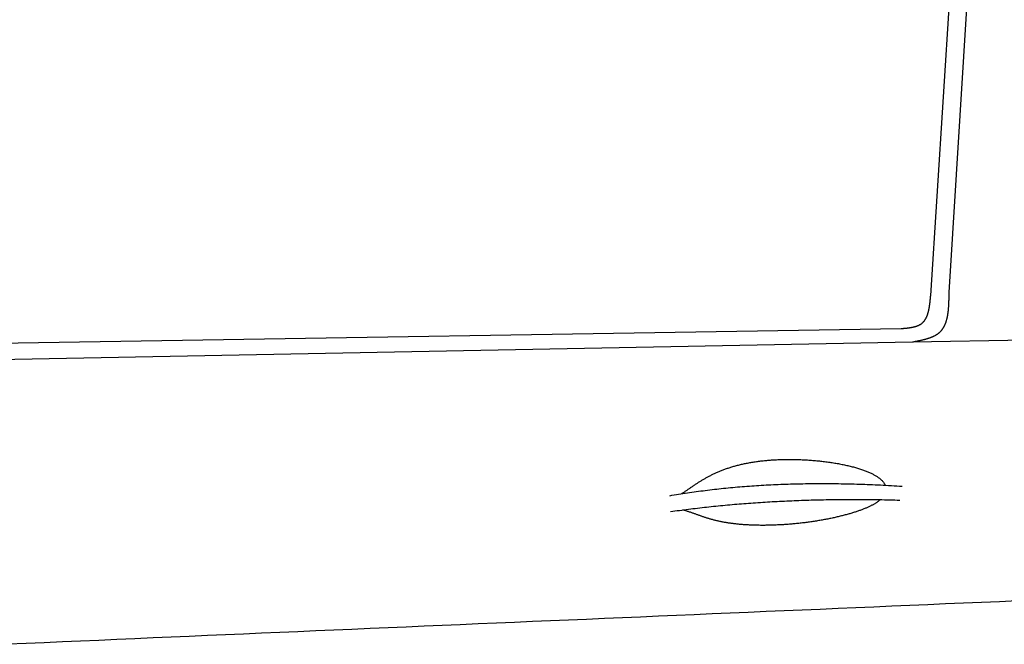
# Model space of a CAD drawing. Extents: x 562 to 7231, y 5317 to 12476.
# Tile 37 of 68: x 2744 to 3600, y 9134 to 9676. Entities that reach past the tile are written whole.
import ezdxf

# ---------------------------------------------------------------- set-up
doc = ezdxf.new("R2010")
doc.units = 0
doc.layers.add('CAR', color=10, linetype='CONTINUOUS')

msp = doc.modelspace()

# ---------------------------------------------------------------- linework, layer by layer
at = {"layer": 'CAR'}
for p, q in [((3536.148, 9436.974), (3569.133, 9948.034)), ((3552.165, 9439.585), (3581.497, 9910.112)), ((3520.441, 9396.697), (4463.142, 9414.205)), ((2628.213, 9394.033), (3510.365, 9408.22)), ((2691.672, 9380.598), (3520.441, 9396.697))]:
    msp.add_line(p, q, dxfattribs=at)
for points in [[(3520.44, 9396.7, 0), (3520.86, 9396.78, 0), (3521.27, 9396.85, 0), (3521.69, 9396.93, 0), (3522.1, 9397.01, 0), (3522.51, 9397.09, 0), (3522.93, 9397.17, 0), (3523.34, 9397.25, 0), (3523.75, 9397.33, 0), (3524.16, 9397.41, 0), (3524.58, 9397.49, 0), (3524.99, 9397.58, 0), (3525.4, 9397.66, 0), (3525.8, 9397.74, 0), (3526.21, 9397.83, 0), (3526.62, 9397.92, 0), (3527.02, 9398, 0), (3527.43, 9398.09, 0), (3527.83, 9398.18, 0), (3528.23, 9398.27, 0), (3528.63, 9398.36, 0), (3529.03, 9398.45, 0), (3529.43, 9398.55, 0), (3529.82, 9398.64, 0), (3530.22, 9398.74, 0), (3530.61, 9398.84, 0), (3531, 9398.94, 0), (3531.38, 9399.05, 0), (3531.77, 9399.15, 0), (3532.15, 9399.26, 0), (3532.53, 9399.37, 0), (3532.91, 9399.48, 0), (3533.29, 9399.59, 0), (3533.66, 9399.7, 0), (3534.03, 9399.82, 0), (3534.4, 9399.94, 0), (3534.77, 9400.06, 0), (3535.13, 9400.19, 0), (3535.49, 9400.31, 0), (3535.85, 9400.44, 0), (3536.21, 9400.57, 0), (3536.56, 9400.71, 0), (3536.9, 9400.85, 0), (3537.25, 9400.99, 0), (3537.59, 9401.13, 0), (3537.93, 9401.28, 0), (3538.26, 9401.43, 0), (3538.6, 9401.58, 0), (3538.92, 9401.74, 0), (3539.25, 9401.9, 0), (3539.57, 9402.06, 0), (3539.88, 9402.22, 0), (3540.2, 9402.39, 0), (3540.5, 9402.57, 0), (3540.81, 9402.74, 0), (3541.11, 9402.93, 0), (3541.4, 9403.11, 0), (3541.69, 9403.3, 0), (3541.98, 9403.49, 0), (3542.26, 9403.69, 0), (3542.54, 9403.89, 0), (3542.82, 9404.09, 0), (3543.08, 9404.3, 0), (3543.35, 9404.51, 0), (3543.61, 9404.73, 0), (3543.86, 9404.95, 0), (3544.11, 9405.18, 0), (3544.35, 9405.41, 0), (3544.59, 9405.64, 0), (3544.83, 9405.88, 0), (3545.05, 9406.12, 0), (3545.28, 9406.37, 0), (3545.5, 9406.62, 0), (3545.71, 9406.88, 0), (3545.92, 9407.14, 0), (3546.13, 9407.41, 0), (3546.33, 9407.68, 0), (3546.52, 9407.95, 0), (3546.71, 9408.23, 0), (3546.9, 9408.51, 0), (3547.08, 9408.79, 0), (3547.26, 9409.08, 0), (3547.43, 9409.38, 0), (3547.6, 9409.67, 0), (3547.76, 9409.97, 0), (3547.92, 9410.28, 0), (3548.08, 9410.59, 0), (3548.23, 9410.9, 0), (3548.38, 9411.21, 0), (3548.53, 9411.53, 0), (3548.67, 9411.85, 0), (3548.8, 9412.18, 0), (3548.94, 9412.51, 0), (3549.07, 9412.84, 0), (3549.19, 9413.18, 0), (3549.31, 9413.51, 0), (3549.43, 9413.86, 0), (3549.55, 9414.2, 0), (3549.66, 9414.55, 0), (3549.77, 9414.9, 0), (3549.87, 9415.25, 0), (3549.97, 9415.61, 0), (3550.07, 9415.97, 0), (3550.17, 9416.33, 0), (3550.26, 9416.7, 0), (3550.35, 9417.07, 0), (3550.43, 9417.44, 0), (3550.52, 9417.81, 0), (3550.6, 9418.18, 0), (3550.67, 9418.56, 0), (3550.75, 9418.94, 0), (3550.82, 9419.33, 0), (3550.89, 9419.71, 0), (3550.96, 9420.1, 0), (3551.02, 9420.49, 0), (3551.08, 9420.88, 0), (3551.14, 9421.28, 0), (3551.2, 9421.67, 0), (3551.25, 9422.07, 0), (3551.31, 9422.47, 0), (3551.36, 9422.87, 0), (3551.4, 9423.28, 0), (3551.45, 9423.69, 0), (3551.49, 9424.09, 0), (3551.53, 9424.5, 0), (3551.57, 9424.91, 0), (3551.61, 9425.33, 0), (3551.65, 9425.74, 0), (3551.68, 9426.16, 0), (3551.71, 9426.58, 0), (3551.74, 9427, 0), (3551.77, 9427.42, 0), (3551.8, 9427.84, 0), (3551.83, 9428.26, 0), (3551.85, 9428.69, 0), (3551.88, 9429.12, 0), (3551.9, 9429.54, 0), (3551.92, 9429.97, 0), (3551.94, 9430.4, 0), (3551.96, 9430.83, 0), (3551.97, 9431.26, 0), (3551.99, 9431.7, 0), (3552.01, 9432.13, 0), (3552.02, 9432.56, 0), (3552.03, 9433, 0), (3552.05, 9433.43, 0), (3552.06, 9433.87, 0), (3552.07, 9434.31, 0), (3552.08, 9434.75, 0), (3552.09, 9435.18, 0), (3552.1, 9435.62, 0), (3552.11, 9436.06, 0), (3552.11, 9436.5, 0), (3552.12, 9436.94, 0), (3552.13, 9437.38, 0), (3552.14, 9437.82, 0), (3552.14, 9438.26, 0), (3552.15, 9438.7, 0), (3552.16, 9439.14, 0), (3552.16, 9439.59, 0)], [(3510.37, 9408.22, 0), (3510.67, 9408.25, 0), (3510.98, 9408.27, 0), (3511.29, 9408.3, 0), (3511.6, 9408.33, 0), (3511.9, 9408.35, 0), (3512.21, 9408.38, 0), (3512.52, 9408.41, 0), (3512.82, 9408.43, 0), (3513.13, 9408.46, 0), (3513.43, 9408.49, 0), (3513.74, 9408.52, 0), (3514.04, 9408.55, 0), (3514.35, 9408.58, 0), (3514.65, 9408.61, 0), (3514.95, 9408.64, 0), (3515.25, 9408.67, 0), (3515.55, 9408.71, 0), (3515.85, 9408.74, 0), (3516.15, 9408.78, 0), (3516.45, 9408.81, 0), (3516.75, 9408.85, 0), (3517.04, 9408.89, 0), (3517.34, 9408.93, 0), (3517.63, 9408.97, 0), (3517.92, 9409.01, 0), (3518.21, 9409.06, 0), (3518.5, 9409.1, 0), (3518.79, 9409.15, 0), (3519.08, 9409.2, 0), (3519.36, 9409.25, 0), (3519.65, 9409.3, 0), (3519.93, 9409.35, 0), (3520.21, 9409.41, 0), (3520.49, 9409.47, 0), (3520.77, 9409.52, 0), (3521.04, 9409.59, 0), (3521.31, 9409.65, 0), (3521.59, 9409.71, 0), (3521.85, 9409.78, 0), (3522.12, 9409.85, 0), (3522.39, 9409.92, 0), (3522.65, 9409.99, 0), (3522.91, 9410.07, 0), (3523.17, 9410.15, 0), (3523.43, 9410.23, 0), (3523.68, 9410.31, 0), (3523.93, 9410.4, 0), (3524.18, 9410.48, 0), (3524.43, 9410.57, 0), (3524.67, 9410.67, 0), (3524.91, 9410.76, 0), (3525.15, 9410.86, 0), (3525.39, 9410.97, 0), (3525.62, 9411.07, 0), (3525.85, 9411.18, 0), (3526.08, 9411.29, 0), (3526.31, 9411.4, 0), (3526.53, 9411.52, 0), (3526.75, 9411.64, 0), (3526.96, 9411.76, 0), (3527.18, 9411.89, 0), (3527.39, 9412.02, 0), (3527.59, 9412.15, 0), (3527.8, 9412.29, 0), (3528, 9412.43, 0), (3528.19, 9412.58, 0), (3528.39, 9412.72, 0), (3528.58, 9412.87, 0), (3528.76, 9413.03, 0), (3528.95, 9413.19, 0), (3529.13, 9413.35, 0), (3529.3, 9413.52, 0), (3529.47, 9413.69, 0), (3529.64, 9413.86, 0), (3529.81, 9414.04, 0), (3529.97, 9414.22, 0), (3530.13, 9414.4, 0), (3530.29, 9414.58, 0), (3530.44, 9414.77, 0), (3530.6, 9414.97, 0), (3530.74, 9415.16, 0), (3530.89, 9415.36, 0), (3531.03, 9415.57, 0), (3531.17, 9415.77, 0), (3531.31, 9415.98, 0), (3531.44, 9416.19, 0), (3531.57, 9416.4, 0), (3531.7, 9416.62, 0), (3531.82, 9416.84, 0), (3531.95, 9417.07, 0), (3532.07, 9417.29, 0), (3532.18, 9417.52, 0), (3532.3, 9417.75, 0), (3532.41, 9417.98, 0), (3532.52, 9418.22, 0), (3532.63, 9418.46, 0), (3532.73, 9418.7, 0), (3532.83, 9418.95, 0), (3532.93, 9419.19, 0), (3533.03, 9419.44, 0), (3533.13, 9419.69, 0), (3533.22, 9419.95, 0), (3533.31, 9420.2, 0), (3533.4, 9420.46, 0), (3533.49, 9420.72, 0), (3533.57, 9420.99, 0), (3533.66, 9421.25, 0), (3533.74, 9421.52, 0), (3533.82, 9421.79, 0), (3533.9, 9422.06, 0), (3533.97, 9422.33, 0), (3534.04, 9422.61, 0), (3534.12, 9422.88, 0), (3534.19, 9423.16, 0), (3534.25, 9423.44, 0), (3534.32, 9423.72, 0), (3534.39, 9424.01, 0), (3534.45, 9424.29, 0), (3534.51, 9424.58, 0), (3534.57, 9424.87, 0), (3534.63, 9425.16, 0), (3534.69, 9425.45, 0), (3534.74, 9425.75, 0), (3534.8, 9426.04, 0), (3534.85, 9426.34, 0), (3534.9, 9426.64, 0), (3534.96, 9426.94, 0), (3535.01, 9427.24, 0), (3535.05, 9427.54, 0), (3535.1, 9427.84, 0), (3535.15, 9428.15, 0), (3535.19, 9428.45, 0), (3535.24, 9428.76, 0), (3535.28, 9429.06, 0), (3535.32, 9429.37, 0), (3535.36, 9429.68, 0), (3535.4, 9429.99, 0), (3535.44, 9430.3, 0), (3535.48, 9430.62, 0), (3535.52, 9430.93, 0), (3535.56, 9431.24, 0), (3535.59, 9431.56, 0), (3535.63, 9431.87, 0), (3535.66, 9432.19, 0), (3535.7, 9432.5, 0), (3535.73, 9432.82, 0), (3535.77, 9433.14, 0), (3535.8, 9433.46, 0), (3535.83, 9433.77, 0), (3535.87, 9434.09, 0), (3535.9, 9434.41, 0), (3535.93, 9434.73, 0), (3535.96, 9435.05, 0), (3535.99, 9435.37, 0), (3536.02, 9435.69, 0), (3536.06, 9436.01, 0), (3536.09, 9436.33, 0), (3536.12, 9436.65, 0), (3536.15, 9436.97, 0)], [(3319.73, 9264.82, 0), (3320.25, 9265.17, 0), (3320.77, 9265.52, 0), (3321.29, 9265.87, 0), (3321.81, 9266.22, 0), (3322.33, 9266.58, 0), (3322.85, 9266.93, 0), (3323.37, 9267.29, 0), (3323.89, 9267.64, 0), (3324.4, 9268, 0), (3324.92, 9268.35, 0), (3325.44, 9268.71, 0), (3325.95, 9269.06, 0), (3326.47, 9269.42, 0), (3326.99, 9269.77, 0), (3327.51, 9270.13, 0), (3328.03, 9270.49, 0), (3328.55, 9270.84, 0), (3329.08, 9271.2, 0), (3329.6, 9271.55, 0), (3330.13, 9271.91, 0), (3330.65, 9272.26, 0), (3331.19, 9272.62, 0), (3331.72, 9272.97, 0), (3332.25, 9273.32, 0), (3332.79, 9273.67, 0), (3333.33, 9274.02, 0), (3333.87, 9274.37, 0), (3334.42, 9274.72, 0), (3334.97, 9275.07, 0), (3335.52, 9275.42, 0), (3336.08, 9275.76, 0), (3336.64, 9276.11, 0), (3337.2, 9276.45, 0), (3337.77, 9276.79, 0), (3338.34, 9277.14, 0), (3338.91, 9277.47, 0), (3339.49, 9277.81, 0), (3340.08, 9278.15, 0), (3340.66, 9278.48, 0), (3341.26, 9278.81, 0), (3341.85, 9279.14, 0), (3342.46, 9279.47, 0), (3343.06, 9279.8, 0), (3343.68, 9280.12, 0), (3344.3, 9280.45, 0), (3344.92, 9280.77, 0), (3345.55, 9281.09, 0), (3346.18, 9281.4, 0), (3346.82, 9281.71, 0), (3347.47, 9282.03, 0), (3348.12, 9282.33, 0), (3348.78, 9282.64, 0), (3349.44, 9282.94, 0), (3350.11, 9283.24, 0), (3350.79, 9283.54, 0), (3351.47, 9283.84, 0), (3352.16, 9284.13, 0), (3352.86, 9284.42, 0), (3353.56, 9284.71, 0), (3354.27, 9284.99, 0), (3354.98, 9285.27, 0), (3355.71, 9285.55, 0), (3356.43, 9285.82, 0), (3357.17, 9286.09, 0), (3357.91, 9286.36, 0), (3358.66, 9286.62, 0), (3359.42, 9286.88, 0), (3360.19, 9287.14, 0), (3360.96, 9287.39, 0), (3361.74, 9287.64, 0), (3362.52, 9287.89, 0), (3363.32, 9288.13, 0), (3364.12, 9288.37, 0), (3364.93, 9288.61, 0), (3365.74, 9288.84, 0), (3366.57, 9289.07, 0), (3367.4, 9289.29, 0), (3368.24, 9289.51, 0), (3369.08, 9289.72, 0), (3369.93, 9289.93, 0), (3370.79, 9290.14, 0), (3371.66, 9290.35, 0), (3372.54, 9290.54, 0), (3373.42, 9290.74, 0), (3374.31, 9290.93, 0), (3375.21, 9291.11, 0), (3376.11, 9291.3, 0), (3377.03, 9291.47, 0), (3377.95, 9291.65, 0), (3378.88, 9291.81, 0), (3379.81, 9291.98, 0), (3380.75, 9292.14, 0), (3381.7, 9292.29, 0), (3382.66, 9292.44, 0), (3383.62, 9292.59, 0), (3384.59, 9292.73, 0), (3385.57, 9292.86, 0), (3386.55, 9292.99, 0), (3387.54, 9293.12, 0), (3388.54, 9293.24, 0), (3389.55, 9293.36, 0), (3390.56, 9293.47, 0), (3391.57, 9293.58, 0), (3392.6, 9293.68, 0), (3393.63, 9293.77, 0), (3394.67, 9293.86, 0), (3395.71, 9293.95, 0), (3396.76, 9294.03, 0), (3397.81, 9294.11, 0), (3398.87, 9294.18, 0), (3399.94, 9294.25, 0), (3401.01, 9294.31, 0), (3402.08, 9294.36, 0), (3403.17, 9294.41, 0), (3404.25, 9294.46, 0), (3405.34, 9294.5, 0), (3406.44, 9294.53, 0), (3407.54, 9294.56, 0), (3408.64, 9294.59, 0), (3409.75, 9294.61, 0), (3410.87, 9294.62, 0), (3411.98, 9294.63, 0), (3413.1, 9294.64, 0), (3414.23, 9294.63, 0), (3415.36, 9294.63, 0), (3416.49, 9294.61, 0), (3417.62, 9294.6, 0), (3418.75, 9294.57, 0), (3419.89, 9294.55, 0), (3421.03, 9294.51, 0), (3422.17, 9294.47, 0), (3423.32, 9294.43, 0), (3424.46, 9294.38, 0), (3425.61, 9294.33, 0), (3426.76, 9294.27, 0), (3427.9, 9294.2, 0), (3429.05, 9294.13, 0), (3430.2, 9294.05, 0), (3431.35, 9293.97, 0), (3432.49, 9293.89, 0), (3433.64, 9293.8, 0), (3434.78, 9293.7, 0), (3435.93, 9293.6, 0), (3437.07, 9293.49, 0), (3438.21, 9293.38, 0), (3439.35, 9293.26, 0), (3440.48, 9293.14, 0), (3441.61, 9293.01, 0), (3442.74, 9292.88, 0), (3443.86, 9292.74, 0), (3444.99, 9292.6, 0), (3446.1, 9292.45, 0), (3447.21, 9292.3, 0), (3448.32, 9292.15, 0), (3449.42, 9291.98, 0), (3450.52, 9291.82, 0), (3451.61, 9291.64, 0), (3452.69, 9291.47, 0), (3453.77, 9291.29, 0), (3454.84, 9291.1, 0), (3455.9, 9290.91, 0), (3456.96, 9290.72, 0), (3458.01, 9290.52, 0), (3459.05, 9290.31, 0), (3460.08, 9290.1, 0), (3461.1, 9289.89, 0), (3462.11, 9289.67, 0), (3463.11, 9289.45, 0), (3464.11, 9289.22, 0), (3465.09, 9288.99, 0), (3466.06, 9288.76, 0), (3467.03, 9288.52, 0), (3467.98, 9288.27, 0), (3468.92, 9288.03, 0), (3469.85, 9287.78, 0), (3470.76, 9287.52, 0), (3471.66, 9287.26, 0), (3472.56, 9287, 0), (3473.43, 9286.73, 0), (3474.3, 9286.46, 0), (3475.15, 9286.18, 0), (3475.99, 9285.91, 0), (3476.82, 9285.62, 0), (3477.63, 9285.34, 0), (3478.42, 9285.05, 0), (3479.2, 9284.76, 0), (3479.97, 9284.46, 0), (3480.72, 9284.16, 0), (3481.46, 9283.86, 0), (3482.18, 9283.55, 0), (3482.89, 9283.25, 0), (3483.58, 9282.93, 0), (3484.25, 9282.62, 0), (3484.91, 9282.3, 0), (3485.55, 9281.98, 0), (3486.17, 9281.66, 0), (3486.78, 9281.33, 0), (3487.37, 9281, 0), (3487.95, 9280.67, 0), (3488.51, 9280.34, 0), (3489.05, 9280.01, 0), (3489.57, 9279.67, 0), (3490.08, 9279.33, 0), (3490.56, 9278.98, 0), (3491.04, 9278.64, 0), (3491.49, 9278.29, 0), (3491.93, 9277.95, 0), (3492.35, 9277.6, 0), (3492.75, 9277.24, 0), (3493.13, 9276.89, 0), (3493.5, 9276.54, 0), (3493.85, 9276.18, 0), (3494.18, 9275.82, 0), (3494.5, 9275.46, 0), (3494.79, 9275.1, 0), (3495.07, 9274.74, 0), (3495.34, 9274.38, 0), (3495.58, 9274.01, 0), (3495.81, 9273.65, 0), (3496.03, 9273.28, 0), (3496.22, 9272.92, 0), (3496.4, 9272.55, 0), (3496.57, 9272.18, 0)], [(3309.38, 9263.11, 0), (3311.27, 9263.43, 0), (3313.17, 9263.75, 0), (3315.07, 9264.07, 0), (3316.98, 9264.38, 0), (3318.89, 9264.68, 0), (3320.8, 9264.98, 0), (3322.72, 9265.28, 0), (3324.65, 9265.57, 0), (3326.58, 9265.85, 0), (3328.52, 9266.13, 0), (3330.46, 9266.41, 0), (3332.4, 9266.67, 0), (3334.35, 9266.94, 0), (3336.31, 9267.2, 0), (3338.27, 9267.45, 0), (3340.23, 9267.7, 0), (3342.2, 9267.94, 0), (3344.18, 9268.18, 0), (3346.16, 9268.42, 0), (3348.15, 9268.65, 0), (3350.14, 9268.87, 0), (3352.13, 9269.09, 0), (3354.13, 9269.3, 0), (3356.14, 9269.51, 0), (3358.15, 9269.71, 0), (3360.17, 9269.91, 0), (3362.19, 9270.1, 0), (3364.21, 9270.29, 0), (3366.24, 9270.47, 0), (3368.28, 9270.65, 0), (3370.32, 9270.82, 0), (3372.37, 9270.99, 0), (3374.42, 9271.15, 0), (3376.47, 9271.31, 0), (3378.53, 9271.46, 0), (3380.6, 9271.61, 0), (3382.67, 9271.75, 0), (3384.75, 9271.89, 0), (3386.83, 9272.02, 0), (3388.91, 9272.15, 0), (3391, 9272.27, 0), (3393.1, 9272.39, 0), (3395.2, 9272.5, 0), (3397.31, 9272.61, 0), (3399.42, 9272.71, 0), (3401.53, 9272.81, 0), (3403.65, 9272.9, 0), (3405.78, 9272.98, 0), (3407.91, 9273.06, 0), (3410.05, 9273.14, 0), (3412.19, 9273.21, 0), (3414.33, 9273.28, 0), (3416.48, 9273.34, 0), (3418.64, 9273.39, 0), (3420.8, 9273.44, 0), (3422.97, 9273.49, 0), (3425.14, 9273.53, 0), (3427.31, 9273.57, 0), (3429.49, 9273.6, 0), (3431.68, 9273.62, 0), (3433.87, 9273.64, 0), (3436.07, 9273.66, 0), (3438.27, 9273.67, 0), (3440.47, 9273.67, 0), (3442.69, 9273.67, 0), (3444.9, 9273.67, 0), (3447.12, 9273.66, 0), (3449.35, 9273.64, 0), (3451.58, 9273.62, 0), (3453.82, 9273.6, 0), (3456.06, 9273.57, 0), (3458.3, 9273.53, 0), (3460.55, 9273.49, 0), (3462.81, 9273.44, 0), (3465.07, 9273.39, 0), (3467.34, 9273.34, 0), (3469.61, 9273.28, 0), (3471.88, 9273.21, 0), (3474.16, 9273.14, 0), (3476.45, 9273.06, 0), (3478.74, 9272.98, 0), (3481.04, 9272.89, 0), (3483.34, 9272.8, 0), (3485.64, 9272.71, 0), (3487.96, 9272.6, 0), (3490.27, 9272.5, 0), (3492.59, 9272.39, 0), (3494.92, 9272.27, 0), (3497.25, 9272.15, 0), (3499.59, 9272.02, 0), (3501.93, 9271.89, 0), (3504.27, 9271.75, 0), (3506.62, 9271.61, 0), (3508.98, 9271.46, 0), (3511.34, 9271.31, 0)], [(3309.97, 9249.3, 0), (3311.91, 9249.57, 0), (3313.85, 9249.84, 0), (3315.8, 9250.11, 0), (3317.75, 9250.37, 0), (3319.7, 9250.63, 0), (3321.65, 9250.88, 0), (3323.61, 9251.13, 0), (3325.58, 9251.38, 0), (3327.54, 9251.63, 0), (3329.51, 9251.87, 0), (3331.48, 9252.11, 0), (3333.46, 9252.34, 0), (3335.44, 9252.57, 0), (3337.42, 9252.8, 0), (3339.41, 9253.02, 0), (3341.4, 9253.24, 0), (3343.39, 9253.46, 0), (3345.39, 9253.67, 0), (3347.39, 9253.88, 0), (3349.39, 9254.08, 0), (3351.4, 9254.29, 0), (3353.41, 9254.48, 0), (3355.42, 9254.68, 0), (3357.44, 9254.87, 0), (3359.46, 9255.06, 0), (3361.48, 9255.24, 0), (3363.51, 9255.42, 0), (3365.54, 9255.6, 0), (3367.58, 9255.77, 0), (3369.61, 9255.94, 0), (3371.65, 9256.11, 0), (3373.7, 9256.27, 0), (3375.75, 9256.43, 0), (3377.8, 9256.58, 0), (3379.85, 9256.73, 0), (3381.91, 9256.88, 0), (3383.97, 9257.03, 0), (3386.03, 9257.17, 0), (3388.1, 9257.3, 0), (3390.17, 9257.44, 0), (3392.25, 9257.57, 0), (3394.33, 9257.7, 0), (3396.41, 9257.82, 0), (3398.49, 9257.94, 0), (3400.58, 9258.05, 0), (3402.67, 9258.17, 0), (3404.77, 9258.27, 0), (3406.87, 9258.38, 0), (3408.97, 9258.48, 0), (3411.07, 9258.58, 0), (3413.18, 9258.67, 0), (3415.3, 9258.76, 0), (3417.41, 9258.85, 0), (3419.53, 9258.93, 0), (3421.65, 9259.01, 0), (3423.78, 9259.09, 0), (3425.91, 9259.16, 0), (3428.04, 9259.23, 0), (3430.18, 9259.3, 0), (3432.32, 9259.36, 0), (3434.46, 9259.42, 0), (3436.6, 9259.47, 0), (3438.75, 9259.53, 0), (3440.91, 9259.57, 0), (3443.06, 9259.62, 0), (3445.22, 9259.66, 0), (3447.39, 9259.7, 0), (3449.55, 9259.73, 0), (3451.72, 9259.76, 0), (3453.9, 9259.79, 0), (3456.07, 9259.81, 0), (3458.25, 9259.83, 0), (3460.44, 9259.84, 0), (3462.62, 9259.85, 0), (3464.81, 9259.86, 0), (3467.01, 9259.87, 0), (3469.2, 9259.87, 0), (3471.41, 9259.87, 0), (3473.61, 9259.86, 0), (3475.82, 9259.85, 0), (3478.03, 9259.84, 0), (3480.24, 9259.82, 0), (3482.46, 9259.8, 0), (3484.68, 9259.78, 0), (3486.9, 9259.75, 0), (3489.13, 9259.72, 0), (3491.36, 9259.68, 0), (3493.6, 9259.65, 0), (3495.84, 9259.6, 0), (3498.08, 9259.56, 0), (3500.32, 9259.51, 0), (3502.57, 9259.46, 0), (3504.82, 9259.4, 0), (3507.08, 9259.34, 0), (3509.33, 9259.28, 0)], [(3492.48, 9259.67, 0), (3492.15, 9259.38, 0), (3491.81, 9259.1, 0), (3491.47, 9258.82, 0), (3491.11, 9258.54, 0), (3490.74, 9258.27, 0), (3490.37, 9257.99, 0), (3489.98, 9257.71, 0), (3489.58, 9257.44, 0), (3489.17, 9257.17, 0), (3488.75, 9256.89, 0), (3488.32, 9256.62, 0), (3487.88, 9256.35, 0), (3487.43, 9256.08, 0), (3486.96, 9255.81, 0), (3486.49, 9255.54, 0), (3486.01, 9255.28, 0), (3485.51, 9255.01, 0), (3485.01, 9254.75, 0), (3484.49, 9254.48, 0), (3483.97, 9254.22, 0), (3483.43, 9253.95, 0), (3482.88, 9253.69, 0), (3482.33, 9253.43, 0), (3481.76, 9253.17, 0), (3481.18, 9252.91, 0), (3480.59, 9252.65, 0), (3479.99, 9252.4, 0), (3479.38, 9252.14, 0), (3478.76, 9251.89, 0), (3478.13, 9251.63, 0), (3477.49, 9251.38, 0), (3476.84, 9251.13, 0), (3476.18, 9250.87, 0), (3475.51, 9250.62, 0), (3474.83, 9250.38, 0), (3474.14, 9250.13, 0), (3473.44, 9249.88, 0), (3472.74, 9249.64, 0), (3472.02, 9249.39, 0), (3471.29, 9249.15, 0), (3470.55, 9248.91, 0), (3469.81, 9248.67, 0), (3469.05, 9248.43, 0), (3468.29, 9248.19, 0), (3467.52, 9247.96, 0), (3466.73, 9247.72, 0), (3465.94, 9247.49, 0), (3465.14, 9247.26, 0), (3464.34, 9247.03, 0), (3463.52, 9246.8, 0), (3462.7, 9246.57, 0), (3461.86, 9246.35, 0), (3461.02, 9246.13, 0), (3460.17, 9245.91, 0), (3459.32, 9245.69, 0), (3458.46, 9245.47, 0), (3457.58, 9245.26, 0), (3456.71, 9245.04, 0), (3455.82, 9244.83, 0), (3454.93, 9244.62, 0), (3454.03, 9244.42, 0), (3453.12, 9244.21, 0), (3452.21, 9244.01, 0), (3451.29, 9243.81, 0), (3450.37, 9243.61, 0), (3449.43, 9243.42, 0), (3448.5, 9243.22, 0), (3447.55, 9243.03, 0), (3446.6, 9242.84, 0), (3445.65, 9242.66, 0), (3444.69, 9242.48, 0), (3443.73, 9242.3, 0), (3442.76, 9242.12, 0), (3441.78, 9241.94, 0), (3440.8, 9241.77, 0), (3439.82, 9241.6, 0), (3438.83, 9241.44, 0), (3437.84, 9241.27, 0), (3436.84, 9241.11, 0), (3435.84, 9240.95, 0), (3434.84, 9240.8, 0), (3433.83, 9240.65, 0), (3432.82, 9240.5, 0), (3431.81, 9240.35, 0), (3430.79, 9240.21, 0), (3429.77, 9240.07, 0), (3428.75, 9239.94, 0), (3427.73, 9239.8, 0), (3426.7, 9239.67, 0), (3425.67, 9239.55, 0), (3424.64, 9239.42, 0), (3423.61, 9239.3, 0), (3422.58, 9239.19, 0), (3421.55, 9239.07, 0), (3420.51, 9238.97, 0), (3419.48, 9238.86, 0), (3418.44, 9238.76, 0), (3417.41, 9238.66, 0), (3416.37, 9238.56, 0), (3415.34, 9238.47, 0), (3414.3, 9238.38, 0), (3413.27, 9238.3, 0), (3412.23, 9238.22, 0), (3411.2, 9238.14, 0), (3410.16, 9238.06, 0), (3409.13, 9237.99, 0), (3408.1, 9237.93, 0), (3407.08, 9237.86, 0), (3406.05, 9237.8, 0), (3405.02, 9237.75, 0), (3404, 9237.69, 0), (3402.98, 9237.65, 0), (3401.96, 9237.6, 0), (3400.95, 9237.56, 0), (3399.94, 9237.52, 0), (3398.93, 9237.49, 0), (3397.92, 9237.46, 0), (3396.92, 9237.43, 0), (3395.92, 9237.41, 0), (3394.93, 9237.39, 0), (3393.94, 9237.37, 0), (3392.95, 9237.36, 0), (3391.97, 9237.35, 0), (3390.99, 9237.34, 0), (3390.02, 9237.34, 0), (3389.05, 9237.35, 0), (3388.09, 9237.35, 0), (3387.13, 9237.36, 0), (3386.18, 9237.37, 0), (3385.23, 9237.39, 0), (3384.29, 9237.41, 0), (3383.35, 9237.43, 0), (3382.42, 9237.46, 0), (3381.49, 9237.49, 0), (3380.57, 9237.53, 0), (3379.66, 9237.57, 0), (3378.75, 9237.61, 0), (3377.85, 9237.65, 0), (3376.96, 9237.7, 0), (3376.07, 9237.75, 0), (3375.19, 9237.81, 0), (3374.32, 9237.86, 0), (3373.45, 9237.93, 0), (3372.59, 9237.99, 0), (3371.74, 9238.06, 0), (3370.89, 9238.13, 0), (3370.05, 9238.21, 0), (3369.22, 9238.29, 0), (3368.39, 9238.37, 0), (3367.57, 9238.45, 0), (3366.76, 9238.54, 0), (3365.96, 9238.63, 0), (3365.17, 9238.72, 0), (3364.38, 9238.82, 0), (3363.6, 9238.92, 0), (3362.82, 9239.03, 0), (3362.06, 9239.13, 0), (3361.3, 9239.24, 0), (3360.54, 9239.35, 0), (3359.8, 9239.47, 0), (3359.06, 9239.59, 0), (3358.33, 9239.71, 0), (3357.61, 9239.83, 0), (3356.9, 9239.96, 0), (3356.19, 9240.09, 0), (3355.49, 9240.22, 0), (3354.79, 9240.35, 0), (3354.1, 9240.49, 0), (3353.42, 9240.63, 0), (3352.75, 9240.77, 0), (3352.08, 9240.91, 0), (3351.42, 9241.06, 0), (3350.77, 9241.21, 0), (3350.12, 9241.36, 0), (3349.48, 9241.52, 0), (3348.84, 9241.67, 0), (3348.21, 9241.83, 0), (3347.59, 9241.99, 0), (3346.97, 9242.16, 0), (3346.36, 9242.32, 0), (3345.75, 9242.49, 0), (3345.14, 9242.66, 0), (3344.55, 9242.83, 0), (3343.95, 9243, 0), (3343.36, 9243.18, 0), (3342.77, 9243.35, 0), (3342.19, 9243.53, 0), (3341.61, 9243.71, 0), (3341.04, 9243.89, 0), (3340.46, 9244.08, 0), (3339.89, 9244.26, 0), (3339.32, 9244.45, 0), (3338.76, 9244.64, 0), (3338.19, 9244.83, 0), (3337.63, 9245.02, 0), (3337.07, 9245.21, 0), (3336.51, 9245.41, 0), (3335.95, 9245.6, 0), (3335.38, 9245.8, 0), (3334.82, 9246, 0), (3334.26, 9246.2, 0), (3333.69, 9246.4, 0), (3333.13, 9246.6, 0), (3332.56, 9246.8, 0), (3331.99, 9247, 0), (3331.41, 9247.21, 0), (3330.83, 9247.41, 0), (3330.25, 9247.62, 0), (3329.66, 9247.82, 0), (3329.07, 9248.03, 0), (3328.47, 9248.24, 0), (3327.87, 9248.45, 0), (3327.26, 9248.65, 0), (3326.64, 9248.86, 0), (3326.01, 9249.07, 0), (3325.38, 9249.28, 0), (3324.73, 9249.49, 0), (3324.08, 9249.7, 0), (3323.41, 9249.91, 0), (3322.74, 9250.12, 0), (3322.05, 9250.33, 0), (3321.35, 9250.54, 0), (3320.64, 9250.76, 0)], [(3611.34, 9171.7, 0), (3595.78, 9171.03, 0), (3580.21, 9170.37, 0), (3564.64, 9169.71, 0), (3549.07, 9169.05, 0), (3533.5, 9168.39, 0), (3517.92, 9167.73, 0), (3502.33, 9167.06, 0), (3486.75, 9166.4, 0), (3471.16, 9165.74, 0), (3455.57, 9165.07, 0), (3439.97, 9164.41, 0), (3424.37, 9163.74, 0), (3408.77, 9163.08, 0), (3393.16, 9162.41, 0), (3377.55, 9161.75, 0), (3361.94, 9161.08, 0), (3346.32, 9160.41, 0), (3330.7, 9159.75, 0), (3315.07, 9159.08, 0), (3299.45, 9158.41, 0), (3283.81, 9157.74, 0), (3268.18, 9157.07, 0), (3252.54, 9156.4, 0), (3236.9, 9155.73, 0), (3221.25, 9155.06, 0), (3205.6, 9154.39, 0), (3189.95, 9153.72, 0), (3174.29, 9153.05, 0), (3158.63, 9152.38, 0), (3142.96, 9151.71, 0), (3127.29, 9151.03, 0), (3111.62, 9150.36, 0), (3095.94, 9149.69, 0), (3080.26, 9149.01, 0), (3064.57, 9148.34, 0), (3048.88, 9147.66, 0), (3033.19, 9146.99, 0), (3017.49, 9146.31, 0), (3001.79, 9145.64, 0), (2986.09, 9144.96, 0), (2970.38, 9144.28, 0), (2954.66, 9143.6, 0), (2938.95, 9142.92, 0), (2923.23, 9142.25, 0), (2907.5, 9141.57, 0), (2891.77, 9140.89, 0), (2876.03, 9140.21, 0), (2860.3, 9139.53, 0), (2844.55, 9138.84, 0), (2828.81, 9138.16, 0), (2813.05, 9137.48, 0), (2797.3, 9136.8, 0), (2781.54, 9136.11, 0), (2765.77, 9135.43, 0), (2750, 9134.75, 0), (2734.23, 9134.06, 0)]]:
    msp.add_polyline3d(points, dxfattribs=at)

doc.saveas('drawing.dxf')
